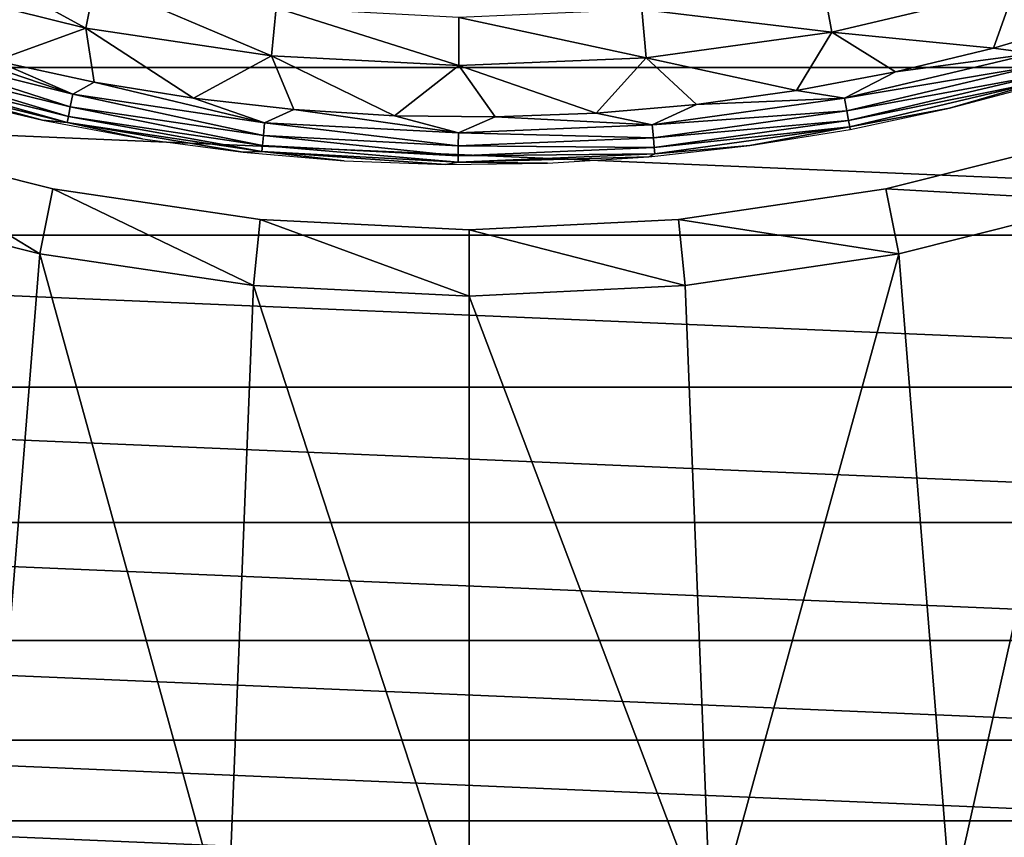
# Model space of a CAD drawing. Header units: millimetres. Extents: x -43.6 to 43.6, y -43.6 to 43.6.
# Tile 133 of 256: x -3.4 to 4, y -20.7 to -14.5. Entities that reach past the tile are written whole.
import ezdxf

# ---------------------------------------------------------------- set-up
doc = ezdxf.new("R2010")
doc.units = ezdxf.units.MM
doc.header["$LTSCALE"] = 52.148148
for name, color, linetype in [('134', 7, 'CONTINUOUS'), ('135', 7, 'CONTINUOUS'), ('137', 7, 'CONTINUOUS'), ('141', 7, 'CONTINUOUS'), ('142', 7, 'CONTINUOUS'), ('143', 7, 'CONTINUOUS'), ('147', 7, 'CONTINUOUS'), ('148', 7, 'CONTINUOUS')]:
    doc.layers.add(name, color=color, linetype=linetype)

msp = doc.modelspace()

# ---------------------------------------------------------------- linework, layer by layer
at = {"layer": '134', "color": 96, "linetype": 'Continuous', "true_color": 0x008000}
for points in [[(-4.6736, -15.4067, -7.9785), (-3.1409, -15.7906, -7.9785), (-4.6736, -15.4067, -9.6285), (-4.6736, -15.4067, -7.9785)], [(-4.6736, -15.4067, -9.6285), (-3.1409, -15.7906, -7.9785), (-3.141, -15.7906, -9.6285), (-4.6736, -15.4067, -9.6285)], [(-3.1409, -15.7906, -7.9785), (-1.5781, -16.0225, -7.9785), (-3.141, -15.7906, -9.6285), (-3.1409, -15.7906, -7.9785)], [(-3.141, -15.7906, -9.6285), (-1.5781, -16.0225, -7.9785), (-1.5781, -16.0225, -9.6285), (-3.141, -15.7906, -9.6285)], [(-1.5781, -16.0225, -7.9785), (0, -16.1, -7.9785), (-1.5781, -16.0225, -9.6285), (-1.5781, -16.0225, -7.9785)], [(-1.5781, -16.0225, -9.6285), (0, -16.1, -7.9785), (0, -16.1, -9.6285), (-1.5781, -16.0225, -9.6285)]]:
    msp.add_3dface(points, dxfattribs=at)
at = {"layer": '135', "color": 96, "linetype": 'Continuous', "true_color": 0x008000}
for points in [[(-4.8187, -15.8852, -7.4785), (-3.6329, -21.1908, -7.4785), (-3.2385, -16.281, -7.4785), (-4.8187, -15.8852, -7.4785)], [(3.2385, -16.281, -7.4785), (3.6329, -21.1908, -7.4785), (4.8187, -15.8852, -7.4785), (3.2385, -16.281, -7.4785)], [(3.6329, -21.1908, -7.4785), (5.4171, -20.8064, -7.4785), (4.8187, -15.8852, -7.4785), (3.6329, -21.1908, -7.4785)], [(-3.6329, -21.1908, -7.4785), (-1.8228, -21.4226, -7.4785), (-3.2385, -16.281, -7.4785), (-3.6329, -21.1908, -7.4785)], [(-3.2385, -16.281, -7.4785), (-1.8228, -21.4226, -7.4785), (-1.6271, -16.5201, -7.4785), (-3.2385, -16.281, -7.4785)], [(1.6271, -16.5201, -7.4785), (1.8228, -21.4226, -7.4785), (3.2385, -16.281, -7.4785), (1.6271, -16.5201, -7.4785)], [(1.8228, -21.4226, -7.4785), (3.6329, -21.1908, -7.4785), (3.2385, -16.281, -7.4785), (1.8228, -21.4226, -7.4785)], [(-1.8228, -21.4226, -7.4785), (0, -21.5, -7.4785), (-1.6271, -16.5201, -7.4785), (-1.8228, -21.4226, -7.4785)], [(0, -21.5, -7.4785), (0, -16.6, -7.4785), (-1.6271, -16.5201, -7.4785), (0, -21.5, -7.4785)], [(0, -16.6, -7.4785), (1.8228, -21.4226, -7.4785), (1.6271, -16.5201, -7.4785), (0, -16.6, -7.4785)], [(0, -21.5, -7.4785), (1.8228, -21.4226, -7.4785), (0, -16.6, -7.4785), (0, -21.5, -7.4785)]]:
    msp.add_3dface(points, dxfattribs=at)
at = {"layer": '137', "color": 96, "linetype": 'Continuous', "true_color": 0x008000}
for points in [[(3.1409, -15.7906, -7.9785), (4.6736, -15.4067, -7.9785), (3.141, -15.7906, -9.6285), (3.1409, -15.7906, -7.9785)], [(3.141, -15.7906, -9.6285), (4.6736, -15.4067, -7.9785), (4.6736, -15.4067, -9.6285), (3.141, -15.7906, -9.6285)], [(1.5781, -16.0225, -7.9785), (3.1409, -15.7906, -7.9785), (1.5781, -16.0225, -9.6285), (1.5781, -16.0225, -7.9785)], [(1.5781, -16.0225, -9.6285), (3.1409, -15.7906, -7.9785), (3.141, -15.7906, -9.6285), (1.5781, -16.0225, -9.6285)], [(0, -16.1, -9.6285), (0, -16.1, -7.9785), (1.5781, -16.0225, -7.9785), (0, -16.1, -9.6285)], [(0, -16.1, -9.6285), (1.5781, -16.0225, -7.9785), (1.5781, -16.0225, -9.6285), (0, -16.1, -9.6285)]]:
    msp.add_3dface(points, dxfattribs=at)
at = {"layer": '141', "color": 96, "linetype": 'Continuous', "true_color": 0x008000}
for points in [[(4.8187, -15.8852, -7.4785), (4.6736, -15.4067, -7.9785), (3.1409, -15.7906, -7.9785), (4.8187, -15.8852, -7.4785)], [(3.2385, -16.281, -7.4785), (3.1409, -15.7906, -7.9785), (1.5781, -16.0225, -7.9785), (3.2385, -16.281, -7.4785)], [(3.2385, -16.281, -7.4785), (4.8187, -15.8852, -7.4785), (3.1409, -15.7906, -7.9785), (3.2385, -16.281, -7.4785)], [(0, -16.1, -7.9785), (1.6271, -16.5201, -7.4785), (1.5781, -16.0225, -7.9785), (0, -16.1, -7.9785)], [(1.6271, -16.5201, -7.4785), (3.2385, -16.281, -7.4785), (1.5781, -16.0225, -7.9785), (1.6271, -16.5201, -7.4785)], [(0, -16.1, -7.9785), (0, -16.6, -7.4785), (1.6271, -16.5201, -7.4785), (0, -16.1, -7.9785)]]:
    msp.add_3dface(points, dxfattribs=at)
at = {"layer": '142', "color": 96, "linetype": 'Continuous', "true_color": 0x008000}
for points in [[(-4.6736, -15.4067, -7.9785), (-4.8187, -15.8852, -7.4785), (-3.2385, -16.281, -7.4785), (-4.6736, -15.4067, -7.9785)], [(-3.1409, -15.7906, -7.9785), (-4.6736, -15.4067, -7.9785), (-3.2385, -16.281, -7.4785), (-3.1409, -15.7906, -7.9785)], [(-3.1409, -15.7906, -7.9785), (-3.2385, -16.281, -7.4785), (-1.6271, -16.5201, -7.4785), (-3.1409, -15.7906, -7.9785)], [(-1.5781, -16.0225, -7.9785), (-3.1409, -15.7906, -7.9785), (-1.6271, -16.5201, -7.4785), (-1.5781, -16.0225, -7.9785)], [(0, -16.6, -7.4785), (-1.5781, -16.0225, -7.9785), (-1.6271, -16.5201, -7.4785), (0, -16.6, -7.4785)], [(0, -16.1, -7.9785), (-1.5781, -16.0225, -7.9785), (0, -16.6, -7.4785), (0, -16.1, -7.9785)]]:
    msp.add_3dface(points, dxfattribs=at)
at = {"layer": '143', "color": 9, "linetype": 'Continuous', "true_color": 0xc2bdad}
for points in [[(-15.522, -14.8767, -75.5285), (-16.7278, -13.5067, -75.5285), (15.522, -14.8767, -75.5285), (-15.522, -14.8767, -75.5285)], [(15.522, -14.8767, -75.5285), (-16.7278, -13.5067, -75.5285), (16.7278, -13.5067, -75.5285), (15.522, -14.8767, -75.5285)], [(-14.2045, -16.1394, -75.5285), (-15.522, -14.8767, -75.5285), (14.2045, -16.1394, -75.5285), (-14.2045, -16.1394, -75.5285)], [(14.2045, -16.1394, -75.5285), (-15.522, -14.8767, -75.5285), (15.522, -14.8767, -75.5285), (14.2045, -16.1394, -75.5285)], [(-12.7846, -17.286, -75.5285), (-14.2045, -16.1394, -75.5285), (12.7846, -17.286, -75.5285), (-12.7846, -17.286, -75.5285)], [(12.7846, -17.286, -75.5285), (-14.2045, -16.1394, -75.5285), (14.2045, -16.1394, -75.5285), (12.7846, -17.286, -75.5285)], [(-11.2727, -18.3078, -75.5285), (-12.7846, -17.286, -75.5285), (11.2727, -18.3078, -75.5285), (-11.2727, -18.3078, -75.5285)], [(11.2727, -18.3078, -75.5285), (-12.7846, -17.286, -75.5285), (12.7846, -17.286, -75.5285), (11.2727, -18.3078, -75.5285)], [(-9.6793, -19.1979, -75.5285), (-11.2727, -18.3078, -75.5285), (9.6793, -19.1979, -75.5285), (-9.6793, -19.1979, -75.5285)], [(9.6793, -19.1979, -75.5285), (-11.2727, -18.3078, -75.5285), (11.2727, -18.3078, -75.5285), (9.6793, -19.1979, -75.5285)], [(-8.0165, -19.9496, -75.5285), (-9.6793, -19.1979, -75.5285), (8.0165, -19.9496, -75.5285), (-8.0165, -19.9496, -75.5285)], [(8.0165, -19.9496, -75.5285), (-9.6793, -19.1979, -75.5285), (9.6793, -19.1979, -75.5285), (8.0165, -19.9496, -75.5285)], [(-6.2956, -20.5576, -75.5285), (-8.0165, -19.9496, -75.5285), (6.2956, -20.5576, -75.5285), (-6.2956, -20.5576, -75.5285)], [(6.2956, -20.5576, -75.5285), (-8.0165, -19.9496, -75.5285), (8.0165, -19.9496, -75.5285), (6.2956, -20.5576, -75.5285)], [(-4.5297, -21.0174, -75.5285), (-6.2956, -20.5576, -75.5285), (4.5297, -21.0174, -75.5285), (-4.5297, -21.0174, -75.5285)], [(4.5297, -21.0174, -75.5285), (-6.2956, -20.5576, -75.5285), (6.2956, -20.5576, -75.5285), (4.5297, -21.0174, -75.5285)]]:
    msp.add_3dface(points, dxfattribs=at)
at = {"layer": '147', "linetype": 'Continuous'}
for points in [[(3.9535, -14.7292, -7.7265), (4.251, -14.7704, -7.8445), (4.6834, -14.5136, -7.7265), (3.9535, -14.7292, -7.7265)], [(-4.4093, -14.7239, -7.8445), (-2.9897, -15.0764, -7.8445), (-4.3057, -14.6301, -7.7265), (-4.4093, -14.7239, -7.8445)], [(-4.3057, -14.6301, -7.7265), (-2.9897, -15.0764, -7.8445), (-3.5717, -14.8264, -7.7265), (-4.3057, -14.6301, -7.7265)], [(-4.4374, -14.8179, -7.981), (-3.0088, -15.1726, -7.981), (-4.4093, -14.7239, -7.8445), (-4.4374, -14.8179, -7.981)], [(-4.4093, -14.7239, -7.8445), (-3.0088, -15.1726, -7.981), (-2.9897, -15.0764, -7.8445), (-4.4093, -14.7239, -7.8445)], [(2.8278, -15.1076, -7.8445), (4.2782, -14.8646, -7.981), (4.251, -14.7704, -7.8445), (2.8278, -15.1076, -7.8445)], [(2.8278, -15.1076, -7.8445), (4.251, -14.7704, -7.8445), (3.2138, -14.908, -7.7265), (2.8278, -15.1076, -7.8445)], [(3.2138, -14.908, -7.7265), (4.251, -14.7704, -7.8445), (3.9535, -14.7292, -7.7265), (3.2138, -14.908, -7.7265)], [(-4.4586, -14.8886, -8.132), (-3.0231, -15.245, -8.132), (-4.4374, -14.8179, -7.981), (-4.4586, -14.8886, -8.132)], [(-4.4374, -14.8179, -7.981), (-3.0231, -15.245, -8.132), (-3.0088, -15.1726, -7.981), (-4.4374, -14.8179, -7.981)], [(-3.5717, -14.8264, -7.7265), (-2.9897, -15.0764, -7.8445), (-2.8287, -14.9859, -7.7265), (-3.5717, -14.8264, -7.7265)], [(-4.4722, -14.9341, -8.2932), (-3.0324, -15.2916, -8.2932), (-4.4586, -14.8886, -8.132), (-4.4722, -14.9341, -8.2932)], [(-4.4586, -14.8886, -8.132), (-3.0324, -15.2916, -8.2932), (-3.0231, -15.245, -8.132), (-4.4586, -14.8886, -8.132)], [(2.4664, -15.0498, -7.7265), (2.8278, -15.1076, -7.8445), (3.2138, -14.908, -7.7265), (2.4664, -15.0498, -7.7265)], [(2.8458, -15.204, -7.981), (4.2782, -14.8646, -7.981), (2.8278, -15.1076, -7.8445), (2.8458, -15.204, -7.981)], [(2.8458, -15.204, -7.981), (4.2986, -14.9356, -8.132), (4.2782, -14.8646, -7.981), (2.8458, -15.204, -7.981)], [(-3.0324, -15.2916, -8.2932), (-4.4722, -14.9341, -8.2932), (-3.2172, -15.274, -8.4594), (-3.0324, -15.2916, -8.2932)], [(-3.2172, -15.274, -8.4594), (-4.4722, -14.9341, -8.2932), (-3.9623, -15.0979, -8.4594), (-3.2172, -15.274, -8.4594)], [(-2.9897, -15.0764, -7.8445), (-1.5431, -15.2923, -7.8445), (-2.8287, -14.9859, -7.7265), (-2.9897, -15.0764, -7.8445)], [(-2.8287, -14.9859, -7.7265), (-1.5431, -15.2923, -7.8445), (-2.0787, -15.1082, -7.7265), (-2.8287, -14.9859, -7.7265)], [(2.8594, -15.2765, -8.132), (4.2986, -14.9356, -8.132), (2.8458, -15.204, -7.981), (2.8594, -15.2765, -8.132)], [(2.8594, -15.2765, -8.132), (4.3117, -14.9812, -8.2932), (4.2986, -14.9356, -8.132), (2.8594, -15.2765, -8.132)], [(2.8681, -15.3232, -8.2932), (4.3117, -14.9812, -8.2932), (2.8594, -15.2765, -8.132), (2.8681, -15.3232, -8.2932)], [(4.3117, -14.9812, -8.2932), (2.8681, -15.3232, -8.2932), (3.6216, -15.1832, -8.4594), (4.3117, -14.9812, -8.2932)], [(4.3628, -14.9871, -8.4594), (4.3117, -14.9812, -8.2932), (3.6216, -15.1832, -8.4594), (4.3628, -14.9871, -8.4594)], [(1.713, -15.154, -7.7265), (2.8278, -15.1076, -7.8445), (2.4664, -15.0498, -7.7265), (1.713, -15.154, -7.7265)], [(-3.0088, -15.1726, -7.981), (-1.5529, -15.3899, -7.981), (-2.9897, -15.0764, -7.8445), (-3.0088, -15.1726, -7.981)], [(-2.9897, -15.0764, -7.8445), (-1.5529, -15.3899, -7.981), (-1.5431, -15.2923, -7.8445), (-2.9897, -15.0764, -7.8445)], [(-2.0787, -15.1082, -7.7265), (-1.5431, -15.2923, -7.8445), (-1.3234, -15.193, -7.7265), (-2.0787, -15.1082, -7.7265)], [(1.3789, -15.308, -7.8445), (2.8458, -15.204, -7.981), (2.8278, -15.1076, -7.8445), (1.3789, -15.308, -7.8445)], [(1.3789, -15.308, -7.8445), (2.8278, -15.1076, -7.8445), (1.713, -15.154, -7.7265), (1.3789, -15.308, -7.8445)], [(-3.0231, -15.245, -8.132), (-1.5603, -15.4633, -8.132), (-3.0088, -15.1726, -7.981), (-3.0231, -15.245, -8.132)], [(-3.0088, -15.1726, -7.981), (-1.5603, -15.4633, -8.132), (-1.5529, -15.3899, -7.981), (-3.0088, -15.1726, -7.981)], [(-1.5431, -15.2923, -7.8445), (-0.0825, -15.3697, -7.8445), (-1.3234, -15.193, -7.7265), (-1.5431, -15.2923, -7.8445)], [(-1.3234, -15.193, -7.7265), (-0.0825, -15.3697, -7.8445), (-0.5648, -15.2401, -7.7265), (-1.3234, -15.193, -7.7265)], [(0.9555, -15.2206, -7.7265), (1.3789, -15.308, -7.8445), (1.713, -15.154, -7.7265), (0.9555, -15.2206, -7.7265)], [(1.3877, -15.4056, -7.981), (2.8458, -15.204, -7.981), (1.3789, -15.308, -7.8445), (1.3877, -15.4056, -7.981)], [(1.3877, -15.4056, -7.981), (2.8594, -15.2765, -8.132), (2.8458, -15.204, -7.981), (1.3877, -15.4056, -7.981)], [(3.6216, -15.1832, -8.4594), (2.8681, -15.3232, -8.2932), (2.8719, -15.3427, -8.4594), (3.6216, -15.1832, -8.4594)], [(-2.4644, -15.4134, -8.4594), (-3.0324, -15.2916, -8.2932), (-3.2172, -15.274, -8.4594), (-2.4644, -15.4134, -8.4594)], [(-3.0324, -15.2916, -8.2932), (-1.5651, -15.5106, -8.2932), (-3.0231, -15.245, -8.132), (-3.0324, -15.2916, -8.2932)], [(-1.5651, -15.5106, -8.2932), (-3.0324, -15.2916, -8.2932), (-1.7055, -15.5157, -8.4594), (-1.5651, -15.5106, -8.2932)], [(-1.7055, -15.5157, -8.4594), (-3.0324, -15.2916, -8.2932), (-2.4644, -15.4134, -8.4594), (-1.7055, -15.5157, -8.4594)], [(-3.0231, -15.245, -8.132), (-1.5651, -15.5106, -8.2932), (-1.5603, -15.4633, -8.132), (-3.0231, -15.245, -8.132)], [(-1.5529, -15.3899, -7.981), (-0.083, -15.4678, -7.981), (-1.5431, -15.2923, -7.8445), (-1.5529, -15.3899, -7.981)], [(-1.5431, -15.2923, -7.8445), (-0.083, -15.4678, -7.981), (-0.0825, -15.3697, -7.8445), (-1.5431, -15.2923, -7.8445)], [(-0.5648, -15.2401, -7.7265), (-0.0825, -15.3697, -7.8445), (0.1954, -15.2493, -7.7265), (-0.5648, -15.2401, -7.7265)], [(-0.0825, -15.3697, -7.8445), (1.3789, -15.308, -7.8445), (0.1954, -15.2493, -7.7265), (-0.0825, -15.3697, -7.8445)], [(0.1954, -15.2493, -7.7265), (1.3789, -15.308, -7.8445), (0.9555, -15.2206, -7.7265), (0.1954, -15.2493, -7.7265)], [(1.3943, -15.4792, -8.132), (2.8594, -15.2765, -8.132), (1.3877, -15.4056, -7.981), (1.3943, -15.4792, -8.132)], [(1.3943, -15.4792, -8.132), (2.8681, -15.3232, -8.2932), (2.8594, -15.2765, -8.132), (1.3943, -15.4792, -8.132)], [(-0.0825, -15.3697, -7.8445), (1.3877, -15.4056, -7.981), (1.3789, -15.308, -7.8445), (-0.0825, -15.3697, -7.8445)], [(1.3986, -15.5265, -8.2932), (2.8681, -15.3232, -8.2932), (1.3943, -15.4792, -8.132), (1.3986, -15.5265, -8.2932)], [(2.8681, -15.3232, -8.2932), (1.3986, -15.5265, -8.2932), (2.1153, -15.4652, -8.4594), (2.8681, -15.3232, -8.2932)], [(2.8719, -15.3427, -8.4594), (2.8681, -15.3232, -8.2932), (2.1153, -15.4652, -8.4594), (2.8719, -15.3427, -8.4594)], [(-1.5603, -15.4633, -8.132), (-0.0834, -15.5416, -8.132), (-1.5529, -15.3899, -7.981), (-1.5603, -15.4633, -8.132)], [(-1.5529, -15.3899, -7.981), (-0.0834, -15.5416, -8.132), (-0.083, -15.4678, -7.981), (-1.5529, -15.3899, -7.981)], [(-0.083, -15.4678, -7.981), (1.3877, -15.4056, -7.981), (-0.0825, -15.3697, -7.8445), (-0.083, -15.4678, -7.981)], [(-0.083, -15.4678, -7.981), (1.3943, -15.4792, -8.132), (1.3877, -15.4056, -7.981), (-0.083, -15.4678, -7.981)], [(-0.9425, -15.5807, -8.4594), (-1.5651, -15.5106, -8.2932), (-1.7055, -15.5157, -8.4594), (-0.9425, -15.5807, -8.4594)], [(-1.5651, -15.5106, -8.2932), (-0.0836, -15.5891, -8.2932), (-1.5603, -15.4633, -8.132), (-1.5651, -15.5106, -8.2932)], [(-0.0836, -15.5891, -8.2932), (-1.5651, -15.5106, -8.2932), (-0.1771, -15.6082, -8.4594), (-0.0836, -15.5891, -8.2932)], [(-0.1771, -15.6082, -8.4594), (-1.5651, -15.5106, -8.2932), (-0.9425, -15.5807, -8.4594), (-0.1771, -15.6082, -8.4594)], [(-1.5603, -15.4633, -8.132), (-0.0836, -15.5891, -8.2932), (-0.0834, -15.5416, -8.132), (-1.5603, -15.4633, -8.132)], [(-0.0834, -15.5416, -8.132), (1.3943, -15.4792, -8.132), (-0.083, -15.4678, -7.981), (-0.0834, -15.5416, -8.132)], [(-0.0834, -15.5416, -8.132), (1.3986, -15.5265, -8.2932), (1.3943, -15.4792, -8.132), (-0.0834, -15.5416, -8.132)], [(2.1153, -15.4652, -8.4594), (1.3986, -15.5265, -8.2932), (1.3539, -15.5503, -8.4594), (2.1153, -15.4652, -8.4594)], [(0.589, -15.5981, -8.4594), (-0.0836, -15.5891, -8.2932), (-0.1771, -15.6082, -8.4594), (0.589, -15.5981, -8.4594)], [(1.3986, -15.5265, -8.2932), (-0.0836, -15.5891, -8.2932), (1.3539, -15.5503, -8.4594), (1.3986, -15.5265, -8.2932)], [(-0.0836, -15.5891, -8.2932), (1.3986, -15.5265, -8.2932), (-0.0834, -15.5416, -8.132), (-0.0836, -15.5891, -8.2932)], [(1.3539, -15.5503, -8.4594), (-0.0836, -15.5891, -8.2932), (0.589, -15.5981, -8.4594), (1.3539, -15.5503, -8.4594)]]:
    msp.add_3dface(points, dxfattribs=at)
at = {"layer": '148', "linetype": 'Continuous'}
for points in [[(-2.8909, -14.5783, -7.3572), (-4.1592, -13.8887, -6.9264), (-4.2636, -14.2375, -7.3572), (-2.8909, -14.5783, -7.3572)], [(-2.8201, -14.2212, -6.9264), (-4.1592, -13.8887, -6.9264), (-2.8909, -14.5783, -7.3572), (-2.8201, -14.2212, -6.9264)], [(-3.5717, -14.8264, -7.7265), (-2.8909, -14.5783, -7.3572), (-4.2636, -14.2375, -7.3572), (-3.5717, -14.8264, -7.7265)], [(-1.4921, -14.7871, -7.3572), (-2.8201, -14.2212, -6.9264), (-2.8909, -14.5783, -7.3572), (-1.4921, -14.7871, -7.3572)], [(-1.4555, -14.4249, -6.9264), (-2.8201, -14.2212, -6.9264), (-1.4921, -14.7871, -7.3572), (-1.4555, -14.4249, -6.9264)], [(2.6674, -14.2506, -6.9264), (1.3007, -14.4396, -6.9264), (2.7344, -14.6085, -7.3572), (2.6674, -14.2506, -6.9264)], [(4.1106, -14.2824, -7.3572), (2.6674, -14.2506, -6.9264), (2.7344, -14.6085, -7.3572), (4.1106, -14.2824, -7.3572)], [(3.9535, -14.7292, -7.7265), (4.1106, -14.2824, -7.3572), (2.7344, -14.6085, -7.3572), (3.9535, -14.7292, -7.7265)], [(3.9535, -14.7292, -7.7265), (4.6834, -14.5136, -7.7265), (4.1106, -14.2824, -7.3572), (3.9535, -14.7292, -7.7265)], [(-0.0797, -14.862, -7.3572), (-1.4555, -14.4249, -6.9264), (-1.4921, -14.7871, -7.3572), (-0.0797, -14.862, -7.3572)], [(-0.0778, -14.4979, -6.9264), (-1.4555, -14.4249, -6.9264), (-0.0797, -14.862, -7.3572), (-0.0778, -14.4979, -6.9264)], [(1.3007, -14.4396, -6.9264), (-0.0778, -14.4979, -6.9264), (1.3334, -14.8022, -7.3572), (1.3007, -14.4396, -6.9264)], [(2.7344, -14.6085, -7.3572), (1.3007, -14.4396, -6.9264), (1.3334, -14.8022, -7.3572), (2.7344, -14.6085, -7.3572)], [(1.3334, -14.8022, -7.3572), (-0.0778, -14.4979, -6.9264), (-0.0797, -14.862, -7.3572), (1.3334, -14.8022, -7.3572)], [(-3.5717, -14.8264, -7.7265), (-2.8287, -14.9859, -7.7265), (-2.8909, -14.5783, -7.3572), (-3.5717, -14.8264, -7.7265)], [(-2.8287, -14.9859, -7.7265), (-2.0787, -15.1082, -7.7265), (-2.8909, -14.5783, -7.3572), (-2.8287, -14.9859, -7.7265)], [(-2.0787, -15.1082, -7.7265), (-1.4921, -14.7871, -7.3572), (-2.8909, -14.5783, -7.3572), (-2.0787, -15.1082, -7.7265)], [(2.4664, -15.0498, -7.7265), (2.7344, -14.6085, -7.3572), (1.3334, -14.8022, -7.3572), (2.4664, -15.0498, -7.7265)], [(2.4664, -15.0498, -7.7265), (3.2138, -14.908, -7.7265), (2.7344, -14.6085, -7.3572), (2.4664, -15.0498, -7.7265)], [(3.2138, -14.908, -7.7265), (3.9535, -14.7292, -7.7265), (2.7344, -14.6085, -7.3572), (3.2138, -14.908, -7.7265)], [(-2.0787, -15.1082, -7.7265), (-1.3234, -15.193, -7.7265), (-1.4921, -14.7871, -7.3572), (-2.0787, -15.1082, -7.7265)], [(-1.3234, -15.193, -7.7265), (-0.5648, -15.2401, -7.7265), (-1.4921, -14.7871, -7.3572), (-1.3234, -15.193, -7.7265)], [(-0.5648, -15.2401, -7.7265), (-0.0797, -14.862, -7.3572), (-1.4921, -14.7871, -7.3572), (-0.5648, -15.2401, -7.7265)], [(0.9555, -15.2206, -7.7265), (1.3334, -14.8022, -7.3572), (-0.0797, -14.862, -7.3572), (0.9555, -15.2206, -7.7265)], [(0.9555, -15.2206, -7.7265), (1.713, -15.154, -7.7265), (1.3334, -14.8022, -7.3572), (0.9555, -15.2206, -7.7265)], [(1.713, -15.154, -7.7265), (2.4664, -15.0498, -7.7265), (1.3334, -14.8022, -7.3572), (1.713, -15.154, -7.7265)], [(-0.5648, -15.2401, -7.7265), (0.1954, -15.2493, -7.7265), (-0.0797, -14.862, -7.3572), (-0.5648, -15.2401, -7.7265)], [(0.1954, -15.2493, -7.7265), (0.9555, -15.2206, -7.7265), (-0.0797, -14.862, -7.3572), (0.1954, -15.2493, -7.7265)]]:
    msp.add_3dface(points, dxfattribs=at)

doc.saveas('drawing.dxf')
